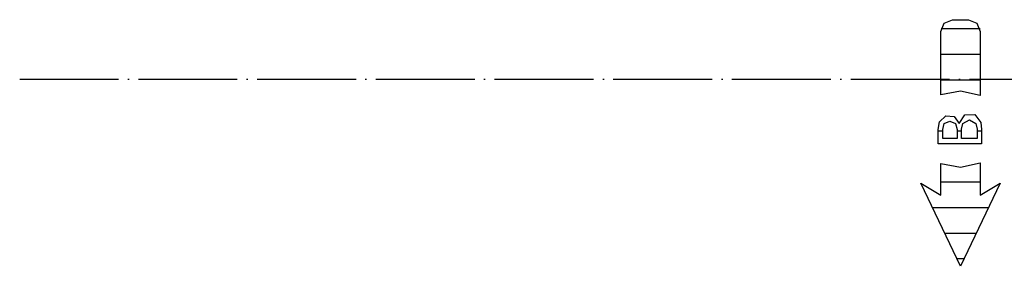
# Model space of a CAD drawing. Extents: x -52900 to 20500, y -12590 to 19148.
# Tile 2 of 39: x -49630 to -47141, y -5313 to -4689. Entities that reach past the tile are written whole.
import ezdxf

# ---------------------------------------------------------------- set-up
doc = ezdxf.new("R2010")
doc.units = 0
doc.header["$MEASUREMENT"] = 0
doc.linetypes.add('DASHDOT', pattern=[300, 250, -25, 0, -25])
doc.layers.add('LAYER01', color=7, linetype='CONTINUOUS')

msp = doc.modelspace()

# ---------------------------------------------------------------- linework, layer by layer
at = {"layer": 'LAYER01', "color": 1, "linetype": 'Continuous'}
for p, q in [((-47301.74865, -4719.01475), (-47292.96265, -4697.8012)), ((-47292.96265, -4697.8012), (-47271.7499, -4689.0148)), ((-47271.7499, -4689.0148), (-47231.7505, -4689.0148)), ((-47231.7505, -4689.0148), (-47210.53465, -4697.8012)), ((-47210.53465, -4697.8012), (-47201.74865, -4719.01475)), ((-47301.74865, -4879.03025), (-47301.74865, -4719.01475)), ((-47201.74865, -4719.01475), (-47201.74865, -4881.07835)), ((-47251.593, -4870.0409), (-47301.75475, -4878.99855)), ((-47201.74865, -4881.07835), (-47251.593, -4870.0409)), ((-47251.593, -5062.0968), (-47201.8402, -5051.099)), ((-47201.74865, -5051.09255), (-47201.74865, -5133.1566)), ((-47301.74865, -5133.1566), (-47301.74865, -5053.141)), ((-47301.74865, -5053.141), (-47251.593, -5062.0968)), ((-47251.74865, -5313.15535), (-47351.74865, -5103.14065)), ((-47351.74865, -5103.14065), (-47301.74865, -5133.1566)), ((-47151.74865, -5103.14065), (-47251.74865, -5313.15535)), ((-47201.74865, -5133.1566), (-47151.74865, -5103.14065))]:
    msp.add_line(p, q, dxfattribs=at)
at = {"layer": 'LAYER01', "color": 2, "linetype": 'Continuous'}
for p, q in [((-47202.4475, -4712.574), (-47301.0498, -4712.574)), ((-47201.74865, -4777.23275), (-47301.74865, -4777.23275)), ((-47201.74865, -4841.88955), (-47301.74865, -4841.88955)), ((-47296.6858, -4971.20665), (-47307.9376, -4971.20665)), ((-47248.999, -4971.20665), (-47260.2478, -4971.20665)), ((-47198.7488, -4971.20665), (-47210.0006, -4971.20665)), ((-47201.74865, -5100.52415), (-47301.74865, -5100.52415)), ((-47181.28965, -5165.1825), (-47322.20765, -5165.1825)), ((-47212.07885, -5229.84125), (-47291.41845, -5229.84125)), ((-47242.865, -5294.4996), (-47260.6323, -5294.4996))]:
    msp.add_line(p, q, dxfattribs=at)
at = {"layer": 'LAYER01', "color": 1, "linetype": 'DASHDOT'}
msp.add_line((-49630.1239, -4839.15595), (7906.25, -4839.15595), dxfattribs=at)
at = {"layer": 'LAYER01', "color": 5, "linetype": 'Continuous'}
for p, q in [((-47307.9376, -4966.938), (-47304.9774, -4947.37665)), ((-47304.9988, -4947.34345), (-47289.31885, -4932.6767)), ((-47296.6858, -4966.938), (-47293.13355, -4952.108)), ((-47293.1244, -4952.0939), (-47278.78115, -4946.12615)), ((-47289.31885, -4932.6767), (-47267.9413, -4934.4433)), ((-47278.78115, -4946.12615), (-47264.3982, -4952.06985)), ((-47267.9413, -4934.4433), (-47254.88585, -4951.46525)), ((-47264.43785, -4952.0939), (-47260.2783, -4966.9361)), ((-47254.93775, -4951.5003), (-47241.25975, -4930.20895)), ((-47248.999, -4965.749), (-47246.0327, -4951.5003)), ((-47245.99915, -4951.5003), (-47229.4983, -4942.57125)), ((-47241.25975, -4930.20895), (-47215.9729, -4929.1153)), ((-47229.4983, -4942.57125), (-47212.99135, -4951.5114)), ((-47215.9729, -4929.1153), (-47200.51575, -4949.107)), ((-47213.0005, -4951.5003), (-47210.0281, -4965.7856)), ((-47200.5005, -4949.12415), (-47198.71825, -4966.88385)), ((-47307.9376, -5003.5465), (-47307.9376, -4966.938)), ((-47296.6858, -4989.88955), (-47296.6858, -4966.938)), ((-47260.2478, -4966.938), (-47260.2478, -4989.88955)), ((-47248.999, -4989.88955), (-47248.999, -4965.749)), ((-47210.0006, -4965.749), (-47210.0006, -4989.88955)), ((-47198.7488, -4966.938), (-47198.7488, -5003.5465)), ((-47275.68665, -4989.88955), (-47296.6858, -4989.88955)), ((-47260.2478, -4989.88955), (-47275.68665, -4989.88955)), ((-47229.9988, -4989.88955), (-47248.999, -4989.88955)), ((-47210.0006, -4989.88955), (-47229.9988, -4989.88955)), ((-47260.2478, -5003.5465), (-47307.9376, -5003.5465)), ((-47198.7488, -5003.5465), (-47260.2478, -5003.5465))]:
    msp.add_line(p, q, dxfattribs=at)

doc.saveas('drawing.dxf')
